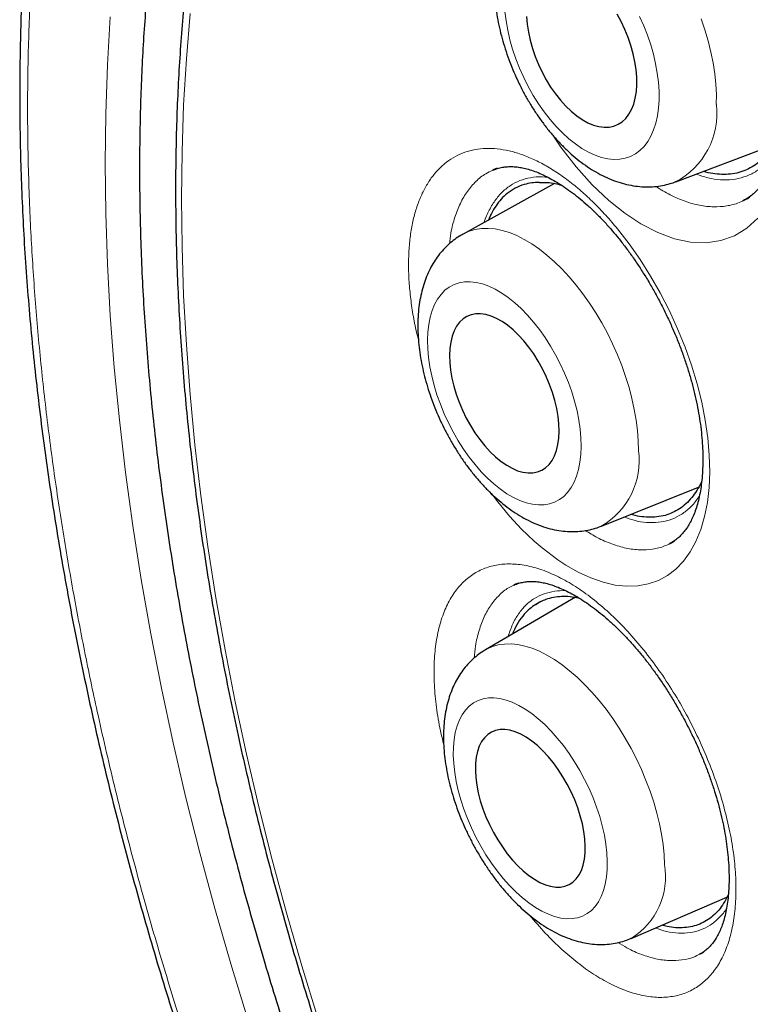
# Model space of a CAD drawing. Header units: millimetres. Extents: x 8 to 869, y 12 to 812.
# Tile 124 of 230: x 700.22 to 705.46, y 381.43 to 388.48. Entities that reach past the tile are written whole.
import ezdxf

# ---------------------------------------------------------------- set-up
doc = ezdxf.new("R2010")
doc.units = ezdxf.units.MM

msp = doc.modelspace()

# ---------------------------------------------------------------- linework, layer by layer
at = {"color": 7, "linetype": 'Continuous', "lineweight": 30}
for p, q in [((704.9239, 387.3227), (705.6264, 387.589)), ((703.6449, 387.4192), (703.6144, 387.4067)), ((703.6147, 387.4054), (703.6124, 387.4043)), ((704.0555, 387.3099), (703.3994, 386.9474)), ((704.3923, 384.8552), (705.0864, 385.1336)), ((703.765, 384.4313), (703.7633, 384.4305)), ((704.205, 384.3447), (703.5607, 383.9683)), ((703.9568, 384.3148), (703.92, 384.2932)), ((704.6048, 381.901), (705.2903, 382.1963)), ((705.0942, 381.7883), (705.0957, 381.7891))]:
    msp.add_line(p, q, dxfattribs=at)
at = {"color": 252, "linetype": 'Continuous', "lineweight": 0}
msp.add_line((705.0957, 381.7891), (705.1085, 381.7955), dxfattribs=at)
at = {"color": 252, "linetype": 'Continuous', "lineweight": 0, "flags": 128}
for points in [[(700.8365, 387.4549), (700.8405, 387.8095), (700.8526, 388.1591), (700.8729, 388.5036)], [(701.4446, 388.5289), (701.4175, 388.204), (701.3981, 387.8739), (701.3865, 387.5389), (701.3826, 387.1992), (701.3865, 386.855), (701.3981, 386.5065), (701.4175, 386.1541), (701.4446, 385.7979), (701.4794, 385.4382), (701.5219, 385.0752), (701.572, 384.7092), (701.6298, 384.3404), (701.6952, 383.9692), (701.7681, 383.5956), (701.8485, 383.2201), (701.9363, 382.8427), (702.0315, 382.464), (702.134, 382.0839), (702.2437, 381.7029), (702.3606, 381.3212)], [(703.6993, 388.5415), (703.7074, 388.4756), (703.7195, 388.4085), (703.7353, 388.3404), (703.7548, 388.272), (703.7779, 388.2037), (703.8044, 388.1361), (703.8342, 388.0695), (703.8669, 388.0045), (703.9023, 387.9415), (703.9403, 387.881), (703.9804, 387.8235), (704.0226, 387.7693), (704.0663, 387.7189), (704.1114, 387.6726), (704.1574, 387.6307), (704.2042, 387.5935), (704.2512, 387.5613), (704.2982, 387.5344), (704.3449, 387.5129), (704.3909, 387.497), (704.4359, 387.4868), (704.4795, 387.4824), (704.5215, 387.4838), (704.5615, 387.491), (704.5992, 387.5039), (704.6345, 387.5225), (704.6669, 387.5466), (704.6964, 387.576), (704.7226, 387.6106), (704.7454, 387.65), (704.7647, 387.6941), (704.7802, 387.7424), (704.7919, 387.7947), (704.7997, 387.8505), (704.8035, 387.9095)], [(704.8035, 387.9095), (704.8034, 387.9712), (704.7992, 388.0352), (704.7911, 388.101), (704.7791, 388.1682), (704.7632, 388.2362), (704.7437, 388.3046), (704.7206, 388.3729), (704.6941, 388.4406), (704.6644, 388.5072)], [(705.1059, 388.4899), (705.1325, 388.4106), (705.1556, 388.3312), (705.175, 388.2521), (705.1906, 388.1737), (705.2024, 388.0965), (705.2102, 388.0208), (705.2141, 387.947), (705.2139, 387.8756)], [(704.0425, 387.6561), (704.1012, 387.5692), (704.2105, 387.4289), (704.3255, 387.3012), (704.4442, 387.1886), (704.5577, 387.0976), (704.6721, 387.0218), (704.7937, 386.9587), (704.9137, 386.9144), (705.03, 386.8897), (705.1412, 386.8851), (705.2465, 386.9003), (705.3438, 386.9352), (705.4321, 386.9896), (705.5108, 387.0627)], [(701.8572, 381.32), (701.7352, 381.7184), (701.6207, 382.116), (701.5137, 382.5127), (701.4143, 382.908), (701.3227, 383.3018), (701.2388, 383.6938), (701.1627, 384.0837), (701.0945, 384.4712), (701.0342, 384.8561), (700.9818, 385.2381), (700.9375, 385.6169), (700.9011, 385.9924), (700.8729, 386.3641), (700.8526, 386.732), (700.8405, 387.0956), (700.8365, 387.4549)], [(703.3994, 386.9474), (703.4029, 386.9493), (703.4435, 386.9676), (703.4867, 386.9803), (703.5322, 386.9873), (703.5797, 386.9885), (703.6289, 386.9839), (703.6797, 386.9737), (703.7318, 386.9577), (703.7848, 386.9362), (703.8385, 386.9092), (703.8926, 386.8768), (703.9468, 386.8393), (704.0009, 386.7968), (704.0545, 386.7496), (704.1073, 386.6979), (704.1591, 386.6421), (704.2096, 386.5823), (704.2585, 386.5189), (704.3056, 386.4522), (704.3505, 386.3827), (704.3932, 386.3107), (704.4333, 386.2365), (704.4706, 386.1606), (704.5049, 386.0833), (704.5361, 386.0051), (704.564, 385.9264), (704.5884, 385.8476), (704.6092, 385.7691), (704.6263, 385.6914), (704.6396, 385.6149), (704.649, 385.5399), (704.6545, 385.4669), (704.656, 385.3963)], [(703.6023, 385.0879), (703.6478, 385.0278), (703.7323, 384.9271), (703.8193, 384.8339), (703.9099, 384.7475), (703.9658, 384.6993), (704.0791, 384.6132), (704.1363, 384.5755), (704.2253, 384.5247), (704.314, 384.4837), (704.4029, 384.4527), (704.4902, 384.4328), (704.5717, 384.4244), (704.6512, 384.4269), (704.7266, 384.4406), (704.7988, 384.4658), (704.8635, 384.5009), (704.9239, 384.547), (704.9784, 384.6034), (705.0273, 384.671), (705.0679, 384.7455), (705.1024, 384.8301), (705.1297, 384.9229), (705.1498, 385.0252), (705.1618, 385.1307), (705.1665, 385.2442), (705.1635, 385.3629), (705.1526, 385.4885), (705.1347, 385.6131), (705.109, 385.7427), (705.0761, 385.874), (705.0354, 386.0086), (704.9895, 386.1383), (704.9364, 386.2693), (704.8773, 386.3984), (704.8114, 386.5268), (704.7427, 386.647), (704.6682, 386.7647), (704.5896, 386.8769), (704.5059, 386.9847), (704.5059, 386.9847)], [(704.2458, 385.4255), (704.2442, 385.4865), (704.2387, 385.5499), (704.2292, 385.615), (704.2159, 385.6816), (704.1988, 385.7491), (704.1781, 385.8169), (704.1539, 385.8847), (704.1265, 385.9519), (704.0959, 386.0181), (704.0624, 386.0828), (704.0263, 386.1454), (703.9878, 386.2057), (703.9472, 386.263), (703.9048, 386.317), (703.8609, 386.3674), (703.8158, 386.4137), (703.7698, 386.4557), (703.7233, 386.4929), (703.6766, 386.5252), (703.63, 386.5524), (703.5839, 386.5741), (703.5386, 386.5904), (703.4944, 386.6009), (703.4517, 386.6058), (703.4107, 386.6049), (703.3718, 386.5982), (703.3352, 386.5859), (703.3012, 386.5679), (703.2701, 386.5444), (703.242, 386.5156), (703.2172, 386.4817), (703.1958, 386.4429), (703.178, 386.3996), (703.164, 386.3519), (703.1538, 386.3004), (703.1475, 386.2452), (703.1451, 386.1869), (703.1467, 386.1259), (703.1523, 386.0626), (703.1618, 385.9974), (703.1751, 385.9308), (703.1921, 385.8634), (703.2128, 385.7955), (703.237, 385.7277), (703.2645, 385.6605), (703.2951, 385.5943), (703.3285, 385.5296), (703.3646, 385.467), (703.4031, 385.4068), (703.4437, 385.3494), (703.4862, 385.2954), (703.5301, 385.245), (703.5752, 385.1987), (703.6212, 385.1568), (703.6677, 385.1195), (703.7144, 385.0872), (703.761, 385.06), (703.8071, 385.0383), (703.8524, 385.022), (703.8966, 385.0115), (703.9393, 385.0066), (703.9802, 385.0075), (704.0192, 385.0142), (704.0557, 385.0266), (704.0897, 385.0445), (704.1209, 385.068), (704.149, 385.0968), (704.1738, 385.1307), (704.1951, 385.1695), (704.2129, 385.2129), (704.2269, 385.2605), (704.2372, 385.3121), (704.2435, 385.3672), (704.2458, 385.4255)], [(703.5591, 383.9674), (703.5701, 383.9736), (703.6097, 383.9914), (703.6519, 384.0036), (703.6965, 384.0101), (703.7433, 384.011), (703.7919, 384.0061), (703.8422, 383.9956), (703.8939, 383.9795), (703.9467, 383.9578), (704.0002, 383.9307), (704.0544, 383.8984), (704.1087, 383.8609), (704.163, 383.8186), (704.217, 383.7716), (704.2703, 383.7201), (704.3227, 383.6645), (704.374, 383.6051), (704.4237, 383.5421), (704.4717, 383.476), (704.5178, 383.407), (704.5616, 383.3355), (704.603, 383.2619), (704.6416, 383.1867), (704.6774, 383.1101), (704.7101, 383.0326), (704.7395, 382.9547), (704.7655, 382.8767), (704.7879, 382.799), (704.8067, 382.7221), (704.8217, 382.6464), (704.8329, 382.5723), (704.8401, 382.5002), (704.8434, 382.4304)], [(704.4331, 382.4529), (704.43, 382.5132), (704.423, 382.5758), (704.412, 382.6403), (704.3972, 382.7061), (704.3787, 382.7729), (704.3566, 382.8401), (704.3311, 382.9072), (704.3024, 382.9738), (704.2706, 383.0394), (704.236, 383.1035), (704.1989, 383.1657), (704.1595, 383.2254), (704.118, 383.2824), (704.0749, 383.3361), (704.0304, 383.3861), (703.9848, 383.4322), (703.9384, 383.474), (703.8917, 383.5111), (703.8449, 383.5434), (703.7983, 383.5705), (703.7523, 383.5924), (703.7073, 383.6087), (703.6635, 383.6195), (703.6213, 383.6246), (703.581, 383.624), (703.5428, 383.6177), (703.5071, 383.6057), (703.474, 383.5882), (703.4439, 383.5653), (703.417, 383.537), (703.3934, 383.5037), (703.3733, 383.4656), (703.3569, 383.4229), (703.3443, 383.3759), (703.3355, 383.3251), (703.3307, 383.2707), (703.3298, 383.2131), (703.3329, 383.1528), (703.34, 383.0902), (703.3509, 383.0258), (703.3657, 382.9599), (703.3842, 382.8932), (703.4063, 382.826), (703.4318, 382.7588), (703.4605, 382.6922), (703.4923, 382.6266), (703.5269, 382.5625), (703.564, 382.5004), (703.6035, 382.4406), (703.6449, 382.3837), (703.688, 382.33), (703.7325, 382.2799), (703.7781, 382.2338), (703.8245, 382.1921), (703.8712, 382.1549), (703.9181, 382.1226), (703.9646, 382.0955), (704.0106, 382.0737), (704.0556, 382.0573), (704.0994, 382.0465), (704.1416, 382.0414), (704.1819, 382.042), (704.2201, 382.0483), (704.2558, 382.0603), (704.2889, 382.0778), (704.319, 382.1008), (704.3459, 382.129), (704.3695, 382.1623), (704.3896, 382.2004), (704.406, 382.2431), (704.4187, 382.2901), (704.4274, 382.341), (704.4323, 382.3954), (704.4331, 382.4529)]]:
    msp.add_lwpolyline(points, dxfattribs=at)
at = {"color": 7, "linetype": 'Continuous', "lineweight": 30, "flags": 128}
for points in [[(703.8542, 388.5059), (703.8587, 388.4509), (703.8673, 388.3942), (703.8797, 388.3365), (703.896, 388.2783), (703.9158, 388.2201), (703.9391, 388.1627), (703.9656, 388.1066), (703.995, 388.0523), (704.027, 388.0004), (704.0612, 387.9515), (704.0974, 387.9061), (704.1352, 387.8646), (704.1741, 387.8274), (704.2138, 387.7949), (704.2539, 387.7675), (704.2939, 387.7455), (704.3335, 387.729), (704.3722, 387.7183), (704.4096, 387.7134), (704.4454, 387.7144), (704.4792, 387.7214), (704.5106, 387.7341), (704.5393, 387.7525), (704.5651, 387.7764), (704.5876, 387.8056), (704.6066, 387.8397), (704.622, 387.8784), (704.6336, 387.9213), (704.6412, 387.968), (704.6448, 388.018)], [(704.6448, 388.018), (704.6443, 388.0708), (704.6398, 388.1257), (704.6312, 388.1824), (704.6188, 388.2401), (704.6026, 388.2984), (704.5827, 388.3565), (704.5594, 388.4139), (704.5329, 388.4701), (704.5035, 388.5244)], [(704.0882, 385.5345), (704.0865, 385.5867), (704.0808, 385.6411), (704.0711, 385.6973), (704.0576, 385.7545), (704.0404, 385.8123), (704.0196, 385.87), (703.9955, 385.9271), (703.9683, 385.9829), (703.9384, 386.0369), (703.9059, 386.0885), (703.8713, 386.1373), (703.8348, 386.1826), (703.797, 386.2241), (703.7581, 386.2613), (703.7185, 386.2938), (703.6787, 386.3213), (703.6391, 386.3436), (703.6001, 386.3603), (703.5621, 386.3713), (703.5254, 386.3766), (703.4904, 386.3759), (703.4576, 386.3695), (703.4272, 386.3572), (703.3996, 386.3393), (703.375, 386.316), (703.3536, 386.2874), (703.3358, 386.2538), (703.3217, 386.2157), (703.3114, 386.1734), (703.3051, 386.1273), (703.3028, 386.0779), (703.3045, 386.0257), (703.3102, 385.9713), (703.3198, 385.9151), (703.3333, 385.8579), (703.3506, 385.8001), (703.3713, 385.7424), (703.3954, 385.6854), (703.4226, 385.6295), (703.4526, 385.5755), (703.4851, 385.5239), (703.5197, 385.4751), (703.5561, 385.4298), (703.594, 385.3883), (703.6329, 385.3511), (703.6724, 385.3186), (703.7122, 385.2911), (703.7518, 385.2689), (703.7908, 385.2521), (703.8289, 385.2411), (703.8656, 385.2359), (703.9005, 385.2365), (703.9334, 385.2429), (703.9637, 385.2552), (703.9914, 385.2731), (704.016, 385.2964), (704.0373, 385.325), (704.0551, 385.3586), (704.0692, 385.3967), (704.0795, 385.439), (704.0859, 385.4851), (704.0882, 385.5345)], [(704.2751, 382.5618), (704.2721, 382.6133), (704.2652, 382.6672), (704.2542, 382.7227), (704.2395, 382.7793), (704.2211, 382.8365), (704.1992, 382.8937), (704.174, 382.9502), (704.1458, 383.0055), (704.115, 383.0591), (704.0817, 383.1103), (704.0464, 383.1587), (704.0093, 383.2038), (703.971, 383.245), (703.9318, 383.2821), (703.892, 383.3145), (703.8521, 383.342), (703.8125, 383.3642), (703.7737, 383.381), (703.7359, 383.3922), (703.6996, 383.3976), (703.6652, 383.3973), (703.633, 383.3911), (703.6034, 383.3793), (703.5766, 383.3618), (703.553, 383.3389), (703.5327, 383.3108), (703.516, 383.2778), (703.503, 383.2402), (703.494, 383.1985), (703.4889, 383.153), (703.4878, 383.1042), (703.4908, 383.0527), (703.4978, 382.9989), (703.5087, 382.9434), (703.5234, 382.8867), (703.5418, 382.8295), (703.5637, 382.7724), (703.5889, 382.7158), (703.6171, 382.6605), (703.6479, 382.6069), (703.6812, 382.5557), (703.7165, 382.5073), (703.7536, 382.4622), (703.7919, 382.421), (703.8312, 382.384), (703.8709, 382.3516), (703.9108, 382.3241), (703.9504, 382.3018), (703.9892, 382.285), (704.027, 382.2738), (704.0633, 382.2684), (704.0977, 382.2688), (704.1299, 382.2749), (704.1595, 382.2868), (704.1863, 382.3042), (704.2099, 382.3272), (704.2302, 382.3552), (704.2469, 382.3882), (704.2599, 382.4258), (704.2689, 382.4675), (704.274, 382.513), (704.2751, 382.5618)]]:
    msp.add_lwpolyline(points, dxfattribs=at)
at = {"color": 252, "linetype": 'Continuous', "lineweight": 0}
for centre, radius, start, end in [((704.6666, 387.8107), 0.5512, 297.29838, 6.75411), ((704.1201, 385.3232), 0.541, 299.83549, 7.76476), ((704.3283, 382.3441), 0.5223, 301.96183, 9.51038)]:
    msp.add_arc(centre, radius, start, end, dxfattribs=at)
at = {"color": 7, "linetype": 'Continuous', "lineweight": 30}
for points, knots in [([(706.443, 397.0794), (706.4159, 397.0761), (706.3243, 397.0648), (706.17, 397.0401), (705.9799, 397.0056), (705.7917, 396.9656), (705.6054, 396.9206), (705.4216, 396.8706), (705.2406, 396.8157), (705.0626, 396.756), (704.8874, 396.6915), (704.7151, 396.6222), (704.5456, 396.5481), (704.3789, 396.4691), (704.2149, 396.3854), (704.0537, 396.2968), (703.8951, 396.2034), (703.7393, 396.1052), (703.5862, 396.0021), (703.4357, 395.8942), (703.2881, 395.7815), (703.1435, 395.6641), (703.002, 395.5422), (702.8632, 395.4154), (702.7274, 395.2838), (702.5944, 395.1476), (702.4646, 395.0067), (702.338, 394.8613), (702.2146, 394.7115), (702.0947, 394.5574), (701.9782, 394.3992), (701.8654, 394.2369), (701.7562, 394.0708), (701.6508, 393.9008), (701.5491, 393.727), (701.4509, 393.5491), (701.3563, 393.3671), (701.2653, 393.1812), (701.178, 392.9916), (701.0946, 392.7985), (701.015, 392.6021), (700.9392, 392.4019), (700.8669, 392.1977), (700.7982, 391.9893), (700.7332, 391.7773), (700.672, 391.5616), (700.6146, 391.3422), (700.5612, 391.1199), (700.5117, 390.8944), (700.4661, 390.666), (700.4243, 390.4336), (700.3864, 390.1977), (700.3523, 389.9585), (700.3222, 389.7163), (700.296, 389.4713), (700.2738, 389.2238), (700.2556, 388.9742), (700.2415, 388.7228), (700.2314, 388.4697), (700.2253, 388.2154), (700.2232, 387.96), (700.225, 387.702), (700.2308, 387.441), (700.2406, 387.1766), (700.2543, 386.9104), (700.272, 386.6424), (700.2936, 386.3725), (700.3192, 386.1008), (700.3487, 385.8273), (700.3822, 385.5519), (700.4197, 385.2748), (700.4611, 384.9958), (700.5065, 384.7151), (700.5558, 384.4326), (700.609, 384.1489), (700.6659, 383.8646), (700.7265, 383.5803), (700.7907, 383.2958), (700.8585, 383.0111), (700.93, 382.7261), (701.0052, 382.4407), (701.084, 382.1549), (701.1664, 381.8688), (701.2526, 381.5822), (701.3424, 381.2951), (701.4359, 381.0075), (701.5331, 380.7194), (701.634, 380.4308), (701.7385, 380.142), (701.8467, 379.8531), (701.9583, 379.564), (702.0736, 379.2749), (702.1923, 378.9861), (702.3142, 378.6981), (702.4392, 378.4113), (702.5673, 378.1254), (702.6986, 377.8404), (702.8331, 377.5561), (702.9707, 377.2729), (703.1114, 376.9908), (703.2551, 376.7097), (703.4019, 376.4299), (703.5515, 376.1515), (703.7039, 375.8749), (703.859, 375.6), (704.0169, 375.3267), (704.1776, 375.0551), (704.3411, 374.7849), (704.5072, 374.5167), (704.6763, 374.2499), (704.8482, 373.9847), (705.023, 373.7208), (705.2005, 373.4589), (705.3801, 373.1995), (705.5617, 372.943), (705.7459, 372.6884), (705.9326, 372.4359), (706.1217, 372.1855), (706.3125, 371.9384), (706.5049, 371.6946), (706.6991, 371.454), (706.8949, 371.2165), (707.0924, 370.9821), (707.2918, 370.7508), (707.4929, 370.5226), (707.6958, 370.2974), (707.9005, 370.0751), (708.1071, 369.8558), (708.3146, 369.6405), (708.5231, 369.4291), (708.7326, 369.2215), (708.9441, 369.0169), (709.1569, 368.8157), (709.3705, 368.6184), (709.5847, 368.4256), (709.7997, 368.2366), (710.0157, 368.0514), (710.2328, 367.87), (710.4506, 367.6927), (710.669, 367.5195), (710.888, 367.3505), (711.1078, 367.1855), (711.3281, 367.0247), (711.5486, 366.8684), (711.7692, 366.7167), (711.9898, 366.5695), (712.2104, 366.427), (712.431, 366.2891), (712.6378, 366.1637), (712.7709, 366.0865), (712.8305, 366.052)], [0, 0, 0, 0, 0.002823, 0.00957, 0.016329, 0.023101, 0.029887, 0.036668, 0.04341, 0.05013, 0.056832, 0.063518, 0.070192, 0.076858, 0.083519, 0.090178, 0.096839, 0.103505, 0.11018, 0.116866, 0.12357, 0.130253, 0.136949, 0.143666, 0.150399, 0.157148, 0.163907, 0.170675, 0.177447, 0.184221, 0.190992, 0.197758, 0.204515, 0.211259, 0.217989, 0.224737, 0.231495, 0.238257, 0.245017, 0.251766, 0.258498, 0.265224, 0.272005, 0.278791, 0.285585, 0.292389, 0.299208, 0.306045, 0.312821, 0.319633, 0.326469, 0.333324, 0.340192, 0.347066, 0.353942, 0.360812, 0.367668, 0.374507, 0.381321, 0.388107, 0.394858, 0.401572, 0.408401, 0.415219, 0.422036, 0.428851, 0.435668, 0.442487, 0.449311, 0.456141, 0.462979, 0.469828, 0.476689, 0.483564, 0.490451, 0.497316, 0.504156, 0.51098, 0.517791, 0.524592, 0.531387, 0.538177, 0.544968, 0.55176, 0.558557, 0.565362, 0.572178, 0.579008, 0.585847, 0.592681, 0.599534, 0.606399, 0.613266, 0.620126, 0.626969, 0.633798, 0.640643, 0.647482, 0.654317, 0.661153, 0.667991, 0.674834, 0.681668, 0.688493, 0.695312, 0.702129, 0.708947, 0.715768, 0.7226, 0.729417, 0.736265, 0.743132, 0.750005, 0.756869, 0.763709, 0.770538, 0.777433, 0.784307, 0.791162, 0.798002, 0.80483, 0.811649, 0.818463, 0.825274, 0.832085, 0.838899, 0.845719, 0.852548, 0.859393, 0.866147, 0.872935, 0.879742, 0.886553, 0.893353, 0.900125, 0.906871, 0.913655, 0.920428, 0.927193, 0.933953, 0.940711, 0.94747, 0.954233, 0.960985, 0.967721, 0.974444, 0.981158, 0.987867, 0.994572, 1, 1, 1, 1]), ([(707.4584, 395.7343), (707.3456, 395.7321), (707.1062, 395.7274), (706.7496, 395.6955), (706.387, 395.6441), (706.0398, 395.5735), (705.7078, 395.4857), (705.3907, 395.3819), (705.0824, 395.2606), (704.7833, 395.122), (704.4878, 394.9629), (704.1969, 394.7824), (703.9119, 394.5795), (703.6388, 394.3579), (703.3779, 394.118), (703.1295, 393.8601), (702.8985, 393.5897), (702.6844, 393.3083), (702.4865, 393.0175), (702.3008, 392.712), (702.1276, 392.3921), (701.9639, 392.0515), (701.8106, 391.6896), (701.6691, 391.3058), (701.5424, 390.9079), (701.4308, 390.4962), (701.3343, 390.0713), (701.2547, 389.6422), (701.1911, 389.2102), (701.1425, 388.7766), (701.1077, 388.3333), (701.0869, 387.8809), (701.0798, 387.4106), (701.0874, 386.9223), (701.1109, 386.4163), (701.15, 385.9025), (701.2047, 385.3817), (701.2748, 384.8546), (701.3587, 384.3321), (701.4552, 383.8152), (701.5633, 383.3048), (701.6848, 382.7912), (701.8194, 382.2752), (701.9701, 381.7468), (702.1375, 381.2065), (702.3224, 380.6551), (702.5213, 380.1038), (702.7339, 379.5532), (702.96, 379.0041), (703.1946, 378.4678), (703.4366, 377.9446), (703.685, 377.4351), (703.9441, 376.9295), (704.2138, 376.4284), (704.4993, 375.9223), (704.8009, 375.4123), (705.1191, 374.8995), (705.4476, 374.3945), (705.7858, 373.898), (706.1333, 373.4105), (706.4829, 372.942), (706.8336, 372.4923), (707.1844, 372.0612), (707.5418, 371.6405), (707.9054, 371.2306), (708.2822, 370.824), (708.6723, 370.4219), (709.0753, 370.0257), (709.4833, 369.644), (709.8956, 369.277), (710.3117, 368.9254), (710.7231, 368.596), (711.129, 368.2882), (711.5288, 368.0012), (711.9301, 367.7295), (712.3323, 367.4732), (712.7431, 367.2278), (713.1621, 366.9948), (713.5886, 366.7757), (714.014, 366.5753), (714.4376, 366.3938), (714.859, 366.2316), (715.2696, 366.0914), (715.6689, 365.9724), (716.0569, 365.8732), (716.4409, 365.7918), (716.8205, 365.7281), (717.2028, 365.6814), (717.5869, 365.653), (717.972, 365.6442), (718.35, 365.6557), (718.7205, 365.6873), (719.083, 365.7391), (719.4302, 365.8096), (719.7622, 365.8974), (720.0793, 366.0012), (720.3876, 366.1224), (720.6867, 366.2611), (720.9822, 366.4202), (721.2731, 366.6007), (721.5581, 366.8036), (721.8312, 367.0251), (722.0921, 367.2651), (722.3406, 367.523), (722.5713, 367.7937), (722.7798, 368.0655), (722.904, 368.2523), (722.9632, 368.3411)], [0, 0, 0, 0, 0.008735, 0.018528, 0.02832, 0.038112, 0.047345, 0.056578, 0.065811, 0.075044, 0.084277, 0.09407, 0.103862, 0.113655, 0.123447, 0.13324, 0.143032, 0.152265, 0.161498, 0.170731, 0.179964, 0.189197, 0.198989, 0.208782, 0.218574, 0.228367, 0.238159, 0.247952, 0.257185, 0.266418, 0.275651, 0.284883, 0.294116, 0.303909, 0.313701, 0.323494, 0.333286, 0.343079, 0.352871, 0.362104, 0.371337, 0.38057, 0.389803, 0.399036, 0.408828, 0.418621, 0.428413, 0.438206, 0.447998, 0.457791, 0.467024, 0.476257, 0.48549, 0.494723, 0.503956, 0.513748, 0.523541, 0.533333, 0.543125, 0.552918, 0.56271, 0.571943, 0.581176, 0.590409, 0.599642, 0.608875, 0.618668, 0.62846, 0.638253, 0.648045, 0.657838, 0.66763, 0.676863, 0.686096, 0.695329, 0.704562, 0.713795, 0.723587, 0.73338, 0.743172, 0.752965, 0.762757, 0.77255, 0.781783, 0.791016, 0.800248, 0.809481, 0.818714, 0.828507, 0.838299, 0.848092, 0.857884, 0.867677, 0.877469, 0.886702, 0.895935, 0.905168, 0.914401, 0.923634, 0.933426, 0.943219, 0.953011, 0.962804, 0.972596, 0.982389, 0.991622, 1, 1, 1, 1]), ([(706.9222, 395.4773), (706.8942, 395.4738), (706.8051, 395.4629), (706.657, 395.439), (706.478, 395.4058), (706.3013, 395.3674), (706.1269, 395.3239), (705.9548, 395.2755), (705.785, 395.2221), (705.6178, 395.1637), (705.453, 395.1003), (705.2908, 395.0321), (705.1313, 394.959), (704.9743, 394.881), (704.8201, 394.7981), (704.6687, 394.7105), (704.52, 394.6181), (704.3742, 394.5209), (704.2314, 394.4191), (704.0914, 394.3125), (703.9545, 394.2013), (703.8206, 394.0855), (703.6898, 393.9651), (703.5621, 393.8402), (703.4376, 393.7108), (703.3163, 393.5769), (703.1982, 393.4386), (703.0835, 393.2959), (702.9721, 393.1488), (702.864, 392.9975), (702.7594, 392.842), (702.6583, 392.6823), (702.5607, 392.5184), (702.4666, 392.3505), (702.3761, 392.1786), (702.2891, 392.0027), (702.2059, 391.8229), (702.1263, 391.6393), (702.0504, 391.452), (701.9782, 391.2609), (701.9098, 391.0662), (701.8452, 390.868), (701.7844, 390.6663), (701.7274, 390.4612), (701.6743, 390.2527), (701.625, 390.041), (701.5796, 389.8261), (701.5381, 389.6081), (701.5005, 389.3871), (701.4669, 389.1631), (701.4372, 388.9362), (701.4114, 388.7066), (701.3895, 388.4742), (701.3716, 388.2392), (701.3577, 388.0017), (701.3477, 387.7617), (701.3417, 387.5193), (701.3397, 387.2746), (701.3416, 387.0277), (701.3475, 386.7787), (701.3573, 386.5276), (701.3711, 386.2746), (701.3888, 386.0197), (701.4104, 385.763), (701.436, 385.5046), (701.4655, 385.2446), (701.4989, 384.9831), (701.5361, 384.7202), (701.5773, 384.4559), (701.6223, 384.1904), (701.6711, 383.9237), (701.7238, 383.6559), (701.7803, 383.3872), (701.8405, 383.1176), (701.9046, 382.8472), (701.9723, 382.5761), (702.0438, 382.3043), (702.1189, 382.0321), (702.1978, 381.7594), (702.2802, 381.4864), (702.3663, 381.2131), (702.4559, 380.9397), (702.5491, 380.6663), (702.6458, 380.3928), (702.746, 380.1195), (702.8496, 379.8465), (702.9566, 379.5737), (703.067, 379.3013), (703.1808, 379.0295), (703.2978, 378.7582), (703.4181, 378.4876), (703.5415, 378.2178), (703.6682, 377.9489), (703.798, 377.6809), (703.9309, 377.4139), (704.0668, 377.1481), (704.2057, 376.8836), (704.3475, 376.6203), (704.4923, 376.3585), (704.6398, 376.0981), (704.7902, 375.8393), (704.9433, 375.5823), (705.0991, 375.3269), (705.2576, 375.0735), (705.4186, 374.8219), (705.5822, 374.5724), (705.7482, 374.325), (705.9167, 374.0798), (706.0875, 373.8368), (706.2607, 373.5963), (706.436, 373.3581), (706.6136, 373.1225), (706.7933, 372.8894), (706.975, 372.6591), (707.1588, 372.4315), (707.3445, 372.2068), (707.5321, 371.9849), (707.7214, 371.7661), (707.9126, 371.5503), (708.1054, 371.3376), (708.2999, 371.1282), (708.4959, 370.922), (708.6934, 370.7192), (708.8923, 370.5199), (709.0926, 370.324), (709.2942, 370.1316), (709.497, 369.9429), (709.701, 369.7579), (709.906, 369.5767), (710.1121, 369.3992), (710.3191, 369.2256), (710.527, 369.056), (710.7357, 368.8904), (710.9451, 368.7288), (711.1552, 368.5713), (711.3659, 368.418), (711.5772, 368.269), (711.7889, 368.1242), (712.001, 367.9837), (712.2134, 367.8476), (712.426, 367.7159), (712.6001, 367.6117), (712.7033, 367.5518), (712.7355, 367.5331)], [0, 0, 0, 0, 0.0032567, 0.0103694, 0.0174776, 0.0245813, 0.0316807, 0.0387758, 0.0458671, 0.0529547, 0.060039, 0.0671205, 0.0741995, 0.0812767, 0.0883525, 0.0954275, 0.1025023, 0.1095772, 0.1166529, 0.1237298, 0.1308085, 0.1378895, 0.1449733, 0.1520603, 0.1591508, 0.1662452, 0.1733437, 0.1804465, 0.1875536, 0.1946653, 0.2017814, 0.208902, 0.216027, 0.2231563, 0.2302897, 0.237427, 0.244568, 0.2517125, 0.2588604, 0.2660112, 0.2731648, 0.280321, 0.2874794, 0.2946399, 0.3018023, 0.3089662, 0.3161316, 0.3232981, 0.3304657, 0.3376342, 0.3448033, 0.351973, 0.3591432, 0.3663136, 0.3734843, 0.380655, 0.3878258, 0.3949965, 0.4021671, 0.4093375, 0.4165076, 0.4236774, 0.430847, 0.4380162, 0.445185, 0.4523534, 0.4595214, 0.4666891, 0.4738563, 0.481023, 0.4881894, 0.4953553, 0.5025208, 0.5096859, 0.5168506, 0.5240149, 0.5311787, 0.5383423, 0.5455054, 0.5526682, 0.5598306, 0.5669927, 0.5741545, 0.581316, 0.5884773, 0.5956382, 0.6027989, 0.6099594, 0.6171197, 0.6242797, 0.6314396, 0.6385993, 0.6457589, 0.6529183, 0.6600776, 0.6672369, 0.674396, 0.6815551, 0.6887141, 0.6958732, 0.7030322, 0.7101912, 0.7173502, 0.7245093, 0.7316685, 0.7388277, 0.745987, 0.7531464, 0.760306, 0.7674657, 0.7746255, 0.7817856, 0.7889458, 0.7961063, 0.803267, 0.8104279, 0.8175891, 0.8247506, 0.8319124, 0.8390746, 0.846237, 0.8533998, 0.860563, 0.8677265, 0.8748904, 0.8820548, 0.8892195, 0.8963847, 0.9035503, 0.9107163, 0.9178828, 0.9250498, 0.9322172, 0.9393851, 0.9465534, 0.9537221, 0.9608913, 0.968061, 0.975231, 0.9824015, 0.9895723, 0.9967434, 1, 1, 1, 1]), ([(703.9695, 389.4319), (703.9597, 389.4268), (703.9337, 389.4132), (703.8944, 389.3857), (703.8516, 389.3504), (703.8122, 389.3107), (703.7762, 389.267), (703.7436, 389.2194), (703.7146, 389.1679), (703.6893, 389.1125), (703.6679, 389.0533), (703.6504, 388.9905), (703.6371, 388.9243), (703.6282, 388.8552), (703.6236, 388.7836), (703.6233, 388.7101), (703.6274, 388.6353), (703.6356, 388.5596), (703.6478, 388.4835), (703.6638, 388.4072), (703.6836, 388.331), (703.7069, 388.2554), (703.7336, 388.1804), (703.7635, 388.1065), (703.7967, 388.0338), (703.8328, 387.9627), (703.8718, 387.8935), (703.9136, 387.8264), (703.9581, 387.7617), (704.0051, 387.6997), (704.0546, 387.6406), (704.1065, 387.5848), (704.1607, 387.5325), (704.2171, 387.4841), (704.2755, 387.44), (704.3358, 387.4006), (704.3975, 387.3664), (704.4603, 387.3379), (704.5236, 387.3153), (704.5867, 387.299), (704.6492, 387.2889), (704.7104, 387.2849), (704.7702, 387.2869), (704.828, 387.2949), (704.8793, 387.3067), (704.9104, 387.3182), (704.9236, 387.3231)], [0, 0, 0, 0, 0.011939, 0.032021, 0.052145, 0.072423, 0.092965, 0.113876, 0.135248, 0.157153, 0.179624, 0.20265, 0.226161, 0.250047, 0.274171, 0.298405, 0.322623, 0.346769, 0.370816, 0.394759, 0.418606, 0.442373, 0.466081, 0.489752, 0.51341, 0.537079, 0.560778, 0.584532, 0.608367, 0.632307, 0.656377, 0.680598, 0.704982, 0.729528, 0.754213, 0.778973, 0.80367, 0.82815, 0.852244, 0.875804, 0.898743, 0.921041, 0.942738, 0.96391, 0.984656, 1, 1, 1, 1]), ([(705.0737, 389.4326), (705.0827, 389.4217), (705.1088, 389.3898), (705.1512, 389.3344), (705.2005, 389.2654), (705.2486, 389.1932), (705.2952, 389.1179), (705.34, 389.0398), (705.3829, 388.9595), (705.4236, 388.8772), (705.4617, 388.7935), (705.4971, 388.7088), (705.5296, 388.6236), (705.5591, 388.5384), (705.5852, 388.4537), (705.6081, 388.3699), (705.6275, 388.2875), (705.6437, 388.206), (705.6567, 388.1252), (705.6665, 388.0452), (705.6732, 387.9665), (705.6766, 387.8897), (705.6767, 387.8153), (705.6737, 387.7437), (705.6676, 387.6757), (705.6586, 387.6116), (705.6468, 387.5517), (705.6326, 387.4966), (705.6162, 387.4463), (705.5979, 387.4009), (705.5773, 387.3592), (705.5545, 387.3211), (705.5295, 387.2866), (705.5025, 387.2559), (705.4733, 387.2289), (705.4416, 387.2062), (705.4185, 387.192), (705.4053, 387.1867), (705.4042, 387.1863)], [0, 0, 0, 0, 0.0147016, 0.0427699, 0.0710246, 0.0995363, 0.1282786, 0.1572151, 0.1863009, 0.2154838, 0.2447069, 0.2738935, 0.3029823, 0.3319186, 0.3606543, 0.38915, 0.4173626, 0.4453331, 0.47371, 0.5023216, 0.5311083, 0.5599985, 0.5889092, 0.6177318, 0.6463839, 0.674791, 0.7028929, 0.7306505, 0.7580538, 0.7851461, 0.8124356, 0.8408186, 0.8698738, 0.8997859, 0.9307789, 0.9631046, 0.9969481, 1, 1, 1, 1]), ([(705.6661, 387.6695), (705.6625, 387.6602), (705.6501, 387.6285), (705.6234, 387.5813), (705.5861, 387.5277), (705.5432, 387.4814), (705.4958, 387.4431), (705.4445, 387.4132), (705.3896, 387.3914), (705.3306, 387.378), (705.2686, 387.3732), (705.2044, 387.3777), (705.1547, 387.3856), (705.1258, 387.3947), (705.1194, 387.3968)], [0, 0, 0, 0, 0.038558, 0.130669, 0.223419, 0.318186, 0.41365, 0.505761, 0.598511, 0.693279, 0.788743, 0.880854, 0.973604, 1, 1, 1, 1]), ([(703.6124, 387.4043), (703.6224, 387.4086), (703.6444, 387.4181), (703.6796, 387.4265), (703.7171, 387.4311), (703.7554, 387.4315), (703.7944, 387.428), (703.8358, 387.4204), (703.8784, 387.409), (703.9245, 387.3931), (703.9731, 387.3724), (704.0235, 387.3472), (704.0756, 387.3174), (704.129, 387.2829), (704.1834, 387.2438), (704.2384, 387.2003), (704.2936, 387.1525), (704.3488, 387.1006), (704.4034, 387.0447), (704.4553, 386.9878), (704.4884, 386.9481), (704.504, 386.9295)], [0, 0, 0, 0, 0.055913, 0.122316, 0.17849, 0.231692, 0.288014, 0.335073, 0.384793, 0.435628, 0.48652, 0.537627, 0.589026, 0.64073, 0.692704, 0.744886, 0.797198, 0.849552, 0.901844, 0.954009, 1, 1, 1, 1]), ([(703.9481, 387.3182), (703.929, 387.3174), (703.8908, 387.3157), (703.832, 387.3024), (703.7722, 387.2783), (703.7178, 387.2423), (703.6722, 387.1991), (703.6347, 387.151), (703.6042, 387.101), (703.5887, 387.064), (703.5821, 387.0484)], [0, 0, 0, 0, 0.1180477, 0.2368473, 0.3872556, 0.5393177, 0.6609577, 0.783486, 0.9087426, 1, 1, 1, 1]), ([(703.9481, 387.3182), (703.9661, 387.3183), (704.0024, 387.3184), (704.0548, 387.3115), (704.0896, 387.302), (704.1048, 387.2979)], [0, 0, 0, 0, 0.359312, 0.720633, 1, 1, 1, 1]), ([(705.404, 387.1855), (705.4174, 387.1917), (705.4349, 387.1997), (705.4509, 387.2102), (705.4546, 387.2127)], [0, 0, 0, 0, 0.767699, 1, 1, 1, 1]), ([(703.3997, 386.9468), (703.3908, 386.942), (703.366, 386.9287), (703.3284, 386.9015), (703.2869, 386.8662), (703.2489, 386.8265), (703.2143, 386.7829), (703.1833, 386.7355), (703.1558, 386.6843), (703.1321, 386.6292), (703.1123, 386.5704), (703.0965, 386.5079), (703.0849, 386.4421), (703.0776, 386.3733), (703.0748, 386.302), (703.0763, 386.229), (703.082, 386.1546), (703.0919, 386.0794), (703.1057, 386.0038), (703.1232, 385.9282), (703.1444, 385.8527), (703.169, 385.7777), (703.1969, 385.7034), (703.2279, 385.6301), (703.262, 385.5582), (703.299, 385.4877), (703.3388, 385.4191), (703.3812, 385.3526), (703.4261, 385.2885), (703.4734, 385.227), (703.5231, 385.1684), (703.5751, 385.113), (703.6293, 385.0611), (703.6856, 385.013), (703.7439, 384.969), (703.804, 384.9297), (703.8656, 384.8956), (703.9283, 384.867), (703.9914, 384.8445), (704.0542, 384.8283), (704.1164, 384.8183), (704.1772, 384.8146), (704.2364, 384.8169), (704.2935, 384.8252), (704.3455, 384.8376), (704.3775, 384.8499), (704.3918, 384.8554)], [0, 0, 0, 0, 0.010965, 0.030829, 0.050727, 0.070778, 0.091101, 0.111811, 0.133012, 0.154789, 0.177187, 0.200199, 0.223753, 0.247721, 0.271948, 0.296281, 0.320579, 0.344783, 0.368868, 0.39283, 0.416682, 0.440442, 0.464133, 0.487781, 0.511412, 0.535052, 0.558719, 0.582442, 0.606248, 0.630165, 0.654221, 0.67844, 0.702842, 0.727433, 0.752196, 0.77708, 0.801941, 0.8266, 0.850861, 0.874548, 0.897554, 0.919854, 0.941492, 0.962557, 0.983157, 1, 1, 1, 1]), ([(704.504, 386.9295), (704.513, 386.9184), (704.5391, 386.886), (704.5817, 386.8299), (704.6312, 386.7602), (704.6795, 386.6873), (704.7264, 386.6115), (704.7715, 386.5332), (704.8148, 386.4526), (704.8558, 386.3703), (704.8944, 386.2866), (704.9303, 386.2021), (704.9633, 386.1173), (704.9933, 386.0326), (705.0201, 385.9485), (705.0436, 385.8655), (705.0636, 385.7839), (705.0805, 385.7035), (705.0943, 385.6239), (705.1049, 385.5452), (705.1124, 385.4679), (705.1167, 385.3927), (705.1177, 385.3199), (705.1156, 385.2503), (705.1105, 385.1842), (705.1025, 385.1221), (705.0919, 385.0645), (705.0789, 385.0117), (705.0637, 384.9637), (705.0467, 384.9208), (705.0276, 384.8817), (705.0065, 384.8462), (704.9833, 384.8143), (704.9581, 384.7861), (704.9308, 384.7617), (704.9043, 384.7425), (704.8859, 384.7334), (704.8781, 384.7295)], [0, 0, 0, 0, 0.0149113, 0.0433552, 0.0719866, 0.1008763, 0.1299968, 0.1593109, 0.1887726, 0.2183291, 0.2479224, 0.2774737, 0.3069219, 0.3362116, 0.3652939, 0.3941283, 0.4226707, 0.4509589, 0.4796581, 0.5085868, 0.5376839, 0.5668763, 0.5960756, 0.6251746, 0.6540894, 0.6827442, 0.7110789, 0.7390555, 0.7666677, 0.7939627, 0.8214066, 0.8500832, 0.8795216, 0.9099682, 0.9417322, 0.9751675, 1, 1, 1, 1]), ([(705.1093, 385.1792), (705.1077, 385.1752), (705.0977, 385.1497), (705.0741, 385.1089), (705.0382, 385.0575), (704.9965, 385.0135), (704.9503, 384.9775), (704.9002, 384.9499), (704.8465, 384.9305), (704.7885, 384.9194), (704.7276, 384.917), (704.6647, 384.9226), (704.6216, 384.9332), (704.6001, 384.9385)], [0, 0, 0, 0, 0.018235, 0.115055, 0.212549, 0.312162, 0.412508, 0.509329, 0.606822, 0.706436, 0.806782, 0.903602, 1, 1, 1, 1]), ([(704.8774, 384.7283), (704.8879, 384.7332), (704.9018, 384.7396), (704.9144, 384.7481), (704.9174, 384.75)], [0, 0, 0, 0, 0.764814, 1, 1, 1, 1]), ([(703.7634, 384.4305), (703.7665, 384.4321), (703.7806, 384.4398), (703.8065, 384.4481), (703.8413, 384.4556), (703.8761, 384.4588), (703.9133, 384.4583), (703.9517, 384.454), (703.9926, 384.4456), (704.0351, 384.4336), (704.081, 384.4169), (704.1294, 384.3957), (704.1797, 384.37), (704.2319, 384.3396), (704.2854, 384.3046), (704.3401, 384.2651), (704.3955, 384.2212), (704.4513, 384.173), (704.507, 384.1207), (704.5625, 384.0647), (704.616, 384.0062), (704.6544, 383.9616), (704.6744, 383.9371), (704.6779, 383.9329)], [0, 0, 0, 0, 0.018805, 0.08499, 0.141686, 0.194973, 0.245566, 0.299116, 0.344681, 0.392844, 0.441537, 0.490409, 0.539604, 0.589175, 0.639117, 0.689383, 0.739903, 0.790592, 0.84136, 0.892101, 0.942736, 0.990175, 1, 1, 1, 1]), ([(703.7972, 384.4469), (703.7878, 384.4434), (703.7764, 384.4393), (703.7659, 384.4335), (703.7641, 384.4325)], [0, 0, 0, 0, 0.830411, 1, 1, 1, 1]), ([(703.92, 384.2932), (703.9318, 384.3006), (703.9556, 384.3155), (703.9982, 384.3336), (704.0477, 384.3474), (704.1054, 384.3539), (704.1656, 384.3527), (704.208, 384.3447), (704.2287, 384.3408)], [0, 0, 0, 0, 0.13778, 0.276117, 0.456176, 0.637485, 0.822737, 1, 1, 1, 1]), ([(703.92, 384.2932), (703.9054, 384.2832), (703.8761, 384.2632), (703.8337, 384.221), (703.7941, 384.1656), (703.7668, 384.1175), (703.7567, 384.0863), (703.7554, 384.082)], [0, 0, 0, 0, 0.210329, 0.420655, 0.689266, 0.957857, 1, 1, 1, 1]), ([(703.5609, 383.9677), (703.5555, 383.9648), (703.5345, 383.9533), (703.5006, 383.9283), (703.4598, 383.8933), (703.4227, 383.8539), (703.389, 383.8108), (703.359, 383.7639), (703.3326, 383.7133), (703.3101, 383.659), (703.2914, 383.601), (703.2768, 383.5393), (703.2664, 383.4742), (703.2604, 383.4061), (703.2588, 383.3355), (703.2617, 383.263), (703.2688, 383.1893), (703.2801, 383.1147), (703.2952, 383.0398), (703.3141, 382.9648), (703.3365, 382.8901), (703.3623, 382.8158), (703.3913, 382.7422), (703.4235, 382.6696), (703.4585, 382.5983), (703.4964, 382.5285), (703.537, 382.4605), (703.5801, 382.3946), (703.6256, 382.331), (703.6735, 382.2699), (703.7235, 382.2117), (703.7758, 382.1566), (703.8301, 382.1049), (703.8864, 382.0569), (703.9448, 382.0129), (704.0049, 381.9735), (704.0665, 381.939), (704.1292, 381.9101), (704.1924, 381.8872), (704.2533, 381.8711), (704.3133, 381.8608), (704.372, 381.8563), (704.4313, 381.8578), (704.4885, 381.865), (704.5432, 381.8782), (704.5819, 381.8905), (704.6014, 381.8999), (704.6043, 381.9013)], [0, 0, 0, 0, 0.00668, 0.026378, 0.046082, 0.065916, 0.086005, 0.106471, 0.127433, 0.148989, 0.171205, 0.19409, 0.217583, 0.241555, 0.265834, 0.290247, 0.314626, 0.3389, 0.36304, 0.387042, 0.410917, 0.434687, 0.458377, 0.482013, 0.505624, 0.529236, 0.552872, 0.576558, 0.600322, 0.624196, 0.64821, 0.672392, 0.696767, 0.72135, 0.746137, 0.77109, 0.796093, 0.82095, 0.845442, 0.869359, 0.890185, 0.912651, 0.934438, 0.955582, 0.976196, 0.996402, 1, 1, 1, 1]), ([(704.6779, 383.9329), (704.687, 383.9216), (704.7135, 383.8888), (704.7566, 383.8321), (704.8067, 383.7618), (704.8557, 383.6885), (704.9032, 383.6124), (704.949, 383.5338), (704.9929, 383.4533), (705.0346, 383.3711), (705.0739, 383.2877), (705.1105, 383.2037), (705.1442, 383.1195), (705.1749, 383.0356), (705.2023, 382.9525), (705.2265, 382.8705), (705.2473, 382.7902), (705.2648, 382.711), (705.2793, 382.633), (705.2906, 382.5559), (705.2988, 382.4805), (705.3038, 382.4072), (705.3056, 382.3365), (705.3042, 382.2691), (705.2999, 382.2054), (705.2927, 382.1458), (705.2829, 382.0907), (705.2708, 382.0405), (705.2566, 381.9953), (705.2406, 381.9552), (705.2227, 381.9189), (705.2029, 381.8862), (705.181, 381.857), (705.1572, 381.8314), (705.131, 381.8095), (705.1107, 381.7952), (705.0982, 381.7896), (705.096, 381.7886)], [0, 0, 0, 0, 0.015177, 0.044121, 0.073252, 0.102641, 0.13226, 0.16207, 0.192025, 0.222071, 0.252148, 0.282175, 0.312092, 0.341841, 0.371374, 0.400648, 0.429618, 0.45832, 0.487446, 0.516795, 0.546306, 0.575904, 0.605494, 0.634971, 0.66425, 0.693257, 0.721931, 0.750242, 0.778189, 0.805833, 0.833612, 0.862822, 0.892951, 0.924336, 0.957403, 0.99261, 1, 1, 1, 1]), ([(705.3002, 382.2169), (705.2989, 382.2137), (705.2895, 382.1898), (705.2667, 382.1515), (705.2317, 382.1023), (705.1907, 382.0609), (705.1452, 382.0273), (705.0957, 382.002), (705.0425, 381.985), (704.985, 381.976), (704.9243, 381.9761), (704.8701, 381.9822), (704.8358, 381.9915), (704.823, 381.995)], [0, 0, 0, 0, 0.015656, 0.116708, 0.218461, 0.322428, 0.427159, 0.528211, 0.629965, 0.733931, 0.838663, 0.939715, 1, 1, 1, 1]), ([(705.0948, 381.7873), (705.1017, 381.7905), (705.1112, 381.795), (705.1199, 381.8008), (705.1222, 381.8024)], [0, 0, 0, 0, 0.731447, 1, 1, 1, 1])]:
    msp.add_open_spline(points, degree=3, knots=knots, dxfattribs=at)
at = {"color": 252, "linetype": 'Continuous', "lineweight": 0}
for points, knots in [([(712.7443, 395.0684), (712.5986, 395.1508), (712.3071, 395.3156), (711.8704, 395.5398), (711.4347, 395.747), (710.9991, 395.9359), (710.5641, 396.1067), (710.1301, 396.2587), (709.6994, 396.3913), (709.2691, 396.5051), (708.8397, 396.5993), (708.419, 396.6721), (708.0105, 396.7235), (707.6145, 396.7546), (707.2247, 396.7664), (706.8526, 396.7591), (706.4979, 396.7347), (706.1602, 396.695), (705.8291, 396.6394), (705.4959, 396.566), (705.1615, 396.4733), (704.8282, 396.36), (704.505, 396.2288), (704.1923, 396.0801), (703.8894, 395.9135), (703.5986, 395.7304), (703.32, 395.5312), (703.0535, 395.3167), (702.7978, 395.086), (702.5838, 394.8703), (702.4074, 394.6762), (702.249, 394.4897), (702.0811, 394.2759), (701.9059, 394.0321), (701.7528, 393.799), (701.6197, 393.5794), (701.4799, 393.3323), (701.3246, 393.0308), (701.16, 392.6704), (701.0097, 392.2968), (700.8734, 391.9106), (700.7508, 391.5115), (700.6428, 391.1024), (700.5492, 390.6839), (700.4697, 390.2568), (700.4039, 389.8191), (700.3549, 389.3984), (700.3201, 388.9973), (700.2952, 388.5878), (700.2806, 388.1406), (700.2793, 387.6544), (700.2918, 387.1763), (700.3166, 386.708), (700.3521, 386.2505), (700.399, 385.787), (700.4576, 385.318), (700.5276, 384.8439), (700.6062, 384.3823), (700.692, 383.934), (700.7909, 383.4656), (700.9087, 382.9601), (701.0481, 382.4175), (701.196, 381.8907), (701.3508, 381.3805), (701.5108, 380.8876), (701.6817, 380.3935), (701.8632, 379.8988), (702.0553, 379.404), (702.2501, 378.9282), (702.4461, 378.4719), (702.6575, 378.0007), (702.8941, 377.4975), (703.1579, 376.9636), (703.4237, 376.4512), (703.6899, 375.9605), (703.9551, 375.4914), (704.2291, 375.0262), (704.5115, 374.5654), (704.802, 374.1094), (705.1163, 373.635), (705.4553, 373.1438), (705.8141, 372.6462), (706.1753, 372.1661), (706.5379, 371.7035), (706.9077, 371.251), (707.2733, 370.8219), (707.6337, 370.4156), (707.988, 370.0315), (708.3469, 369.6575), (708.7287, 369.2754), (709.1336, 368.8876), (709.555, 368.5031), (709.9734, 368.1395), (710.3881, 367.7963), (710.8057, 367.4679), (711.2134, 367.1638), (711.6106, 366.883), (711.9969, 366.6244), (712.3839, 366.3786), (712.6421, 366.2267), (712.7712, 366.1508)], [0, 0, 0, 0, 0.011138, 0.022283, 0.033428, 0.044566, 0.05583, 0.067101, 0.078371, 0.089635, 0.101181, 0.112728, 0.123713, 0.134704, 0.145696, 0.156681, 0.166719, 0.176762, 0.186804, 0.196842, 0.207723, 0.218604, 0.229385, 0.240173, 0.250961, 0.261742, 0.272331, 0.282925, 0.293519, 0.304108, 0.310709, 0.317311, 0.326139, 0.334968, 0.343796, 0.350437, 0.357078, 0.368004, 0.37893, 0.389757, 0.40059, 0.411424, 0.422251, 0.432884, 0.443523, 0.454162, 0.464795, 0.473491, 0.482187, 0.492938, 0.503692, 0.514442, 0.524132, 0.533824, 0.543514, 0.553253, 0.562994, 0.572733, 0.581471, 0.590209, 0.601012, 0.611817, 0.622619, 0.632357, 0.642096, 0.651834, 0.661621, 0.671411, 0.681198, 0.689916, 0.698634, 0.709409, 0.720188, 0.730963, 0.740673, 0.750386, 0.760096, 0.769854, 0.779614, 0.789372, 0.80072, 0.812069, 0.822856, 0.833648, 0.844441, 0.855228, 0.865075, 0.874926, 0.884777, 0.894624, 0.905976, 0.917328, 0.928126, 0.938929, 0.949733, 0.96053, 0.970395, 0.980265, 0.990135, 1, 1, 1, 1]), ([(704.5059, 386.9847), (704.4781, 387.0176), (704.4225, 387.0837), (704.3352, 387.1741), (704.2452, 387.2576), (704.1543, 387.3317), (704.0633, 387.396), (703.973, 387.4501), (703.8824, 387.4944), (703.7938, 387.5277), (703.7073, 387.5501), (703.624, 387.5614), (703.543, 387.5617), (703.4664, 387.5507), (703.3942, 387.5286), (703.3274, 387.4959), (703.2651, 387.452), (703.2091, 387.398), (703.1594, 387.3339), (703.1165, 387.2608), (703.08, 387.1778), (703.0509, 387.0868), (703.0292, 386.988), (703.0151, 386.8828), (703.0084, 386.77), (703.0096, 386.6522), (703.0184, 386.5298), (703.0349, 386.4043), (703.0551, 386.2905), (703.073, 386.2183), (703.08, 386.1898)], [0, 0, 0, 0, 0.035549, 0.071344, 0.107918, 0.144761, 0.180309, 0.216494, 0.252678, 0.289521, 0.325069, 0.361254, 0.397438, 0.434281, 0.46983, 0.506014, 0.542199, 0.579042, 0.61459, 0.650775, 0.686959, 0.723802, 0.759351, 0.795535, 0.831719, 0.868562, 0.904111, 0.940295, 0.97648, 1, 1, 1, 1]), ([(705.6467, 387.554), (705.6353, 387.5355), (705.6077, 387.4909), (705.5535, 387.4356), (705.4865, 387.3868), (705.4116, 387.3541), (705.3305, 387.3364), (705.244, 387.3347), (705.1566, 387.3474), (705.0971, 387.3679), (705.069, 387.3777)], [0, 0, 0, 0, 0.092508, 0.224435, 0.355942, 0.487449, 0.619375, 0.750882, 0.882389, 1, 1, 1, 1]), ([(703.6124, 387.4043), (703.5953, 387.3967), (703.5516, 387.3773), (703.4906, 387.3268), (703.4294, 387.2561), (703.3785, 387.17), (703.3392, 387.0693), (703.3131, 386.9718), (703.3051, 386.9039), (703.302, 386.8779)], [0, 0, 0, 0, 0.101692, 0.261342, 0.421501, 0.581152, 0.740802, 0.900961, 1, 1, 1, 1]), ([(703.5506, 387.0309), (703.5506, 387.031), (703.5595, 387.0643), (703.5867, 387.1205), (703.6324, 387.1975), (703.6886, 387.2592), (703.7528, 387.3069), (703.8245, 387.34), (703.9033, 387.3562), (703.9665, 387.3601), (704.0043, 387.3535), (704.0124, 387.3521)], [0, 0, 0, 0, 0.000025, 0.137761, 0.27506, 0.412359, 0.550095, 0.687394, 0.824692, 0.962429, 1, 1, 1, 1]), ([(704.7784, 387.2891), (704.8137, 387.2676), (704.8849, 387.2244), (704.9908, 387.1799), (705.0947, 387.1509), (705.1948, 387.1399), (705.2895, 387.1469), (705.3679, 387.1659), (705.411, 387.1897), (705.4275, 387.1989)], [0, 0, 0, 0, 0.148859, 0.300557, 0.451772, 0.602987, 0.754685, 0.905901, 1, 1, 1, 1]), ([(705.0933, 385.075), (705.0857, 385.0623), (705.0627, 385.024), (705.0145, 384.9747), (704.9502, 384.9272), (704.8777, 384.8959), (704.7988, 384.8795), (704.7143, 384.879), (704.6323, 384.8918), (704.5775, 384.9114), (704.5537, 384.9199)], [0, 0, 0, 0, 0.068511, 0.206409, 0.343869, 0.481329, 0.619228, 0.756688, 0.894148, 1, 1, 1, 1]), ([(704.2755, 384.8235), (704.3039, 384.806), (704.3679, 384.7665), (704.4659, 384.7244), (704.5681, 384.6943), (704.6662, 384.6822), (704.7587, 384.6877), (704.8383, 384.7067), (704.883, 384.7316), (704.9021, 384.7423)], [0, 0, 0, 0, 0.122078, 0.275173, 0.427782, 0.58039, 0.733486, 0.886095, 1, 1, 1, 1]), ([(704.6802, 383.9834), (704.6421, 384.0282), (704.566, 384.1178), (704.4467, 384.2353), (704.3257, 384.3386), (704.2038, 384.4248), (704.0829, 384.4936), (703.9644, 384.5442), (703.8498, 384.5752), (703.7405, 384.587), (703.6379, 384.5793), (703.5435, 384.5515), (703.4582, 384.5048), (703.383, 384.4397), (703.3194, 384.3564), (703.2677, 384.2566), (703.2285, 384.1414), (703.2029, 384.0118), (703.1906, 383.8701), (703.1917, 383.7179), (703.2074, 383.5566), (703.2303, 383.4133), (703.2531, 383.323), (703.2613, 383.2902)], [0, 0, 0, 0, 0.048561, 0.097278, 0.145839, 0.194401, 0.243117, 0.291678, 0.34024, 0.388956, 0.437518, 0.486079, 0.534795, 0.583357, 0.631918, 0.680635, 0.729196, 0.777757, 0.826474, 0.875035, 0.923597, 0.972313, 1, 1, 1, 1]), ([(703.7633, 384.4305), (703.7506, 384.4249), (703.7118, 384.4077), (703.6564, 384.3608), (703.5977, 384.2919), (703.5495, 384.2074), (703.513, 384.1086), (703.4889, 384.0092), (703.4823, 383.9385), (703.4796, 383.9092)], [0, 0, 0, 0, 0.078909, 0.240035, 0.401676, 0.562802, 0.723929, 0.885569, 1, 1, 1, 1]), ([(703.7215, 384.0623), (703.7318, 384.0924), (703.7523, 384.1529), (703.7961, 384.2279), (703.8484, 384.2905), (703.9095, 384.3388), (703.9786, 384.3724), (704.0553, 384.389), (704.1092, 384.3947), (704.1385, 384.3904), (704.1387, 384.3903)], [0, 0, 0, 0, 0.142173, 0.284806, 0.427894, 0.570527, 0.71316, 0.856247, 0.998881, 1, 1, 1, 1]), ([(703.8763, 382.0665), (703.9135, 382.023), (703.9889, 381.9351), (704.1048, 381.8218), (704.2208, 381.7237), (704.3374, 381.6404), (704.4559, 381.572), (704.5746, 381.5205), (704.6895, 381.4878), (704.7991, 381.475), (704.9021, 381.4817), (704.9973, 381.5078), (705.0831, 381.5535), (705.1588, 381.6177), (705.2234, 381.6995), (705.2758, 381.7985), (705.3156, 381.9129), (705.3424, 382.0413), (705.3554, 382.1825), (705.3549, 382.3342), (705.3409, 382.4947), (705.313, 382.6621), (705.2722, 382.8341), (705.2189, 383.0085), (705.1534, 383.1833), (705.0769, 383.3561), (704.9904, 383.5249), (704.8945, 383.6871), (704.7913, 383.842), (704.7172, 383.9363), (704.6802, 383.9834)], [0, 0, 0, 0, 0.035072, 0.070943, 0.104575, 0.138207, 0.174078, 0.210064, 0.245935, 0.281806, 0.317791, 0.353662, 0.389533, 0.425519, 0.46139, 0.497261, 0.533246, 0.569117, 0.604988, 0.640974, 0.676845, 0.712716, 0.748701, 0.784572, 0.820443, 0.856428, 0.892299, 0.928161, 0.964138, 1, 1, 1, 1]), ([(705.2869, 382.1165), (705.2854, 382.1137), (705.2699, 382.0852), (705.2313, 382.0435), (705.1714, 381.9933), (705.1027, 381.9591), (705.0269, 381.9399), (704.9448, 381.9366), (704.8612, 381.9468), (704.8035, 381.9659), (704.7763, 381.9749)], [0, 0, 0, 0, 0.015634, 0.15837, 0.301561, 0.444297, 0.587032, 0.730223, 0.872959, 1, 1, 1, 1]), ([(704.509, 381.8709), (704.5307, 381.8575), (704.588, 381.8222), (704.679, 381.783), (704.7806, 381.752), (704.8776, 381.739), (704.9686, 381.7436), (705.0416, 381.7596), (705.0804, 381.7808), (705.0942, 381.7883)], [0, 0, 0, 0, 0.099052, 0.261587, 0.423606, 0.585624, 0.748159, 0.910178, 1, 1, 1, 1])]:
    msp.add_open_spline(points, degree=3, knots=knots, dxfattribs=at)

doc.saveas('drawing.dxf')
